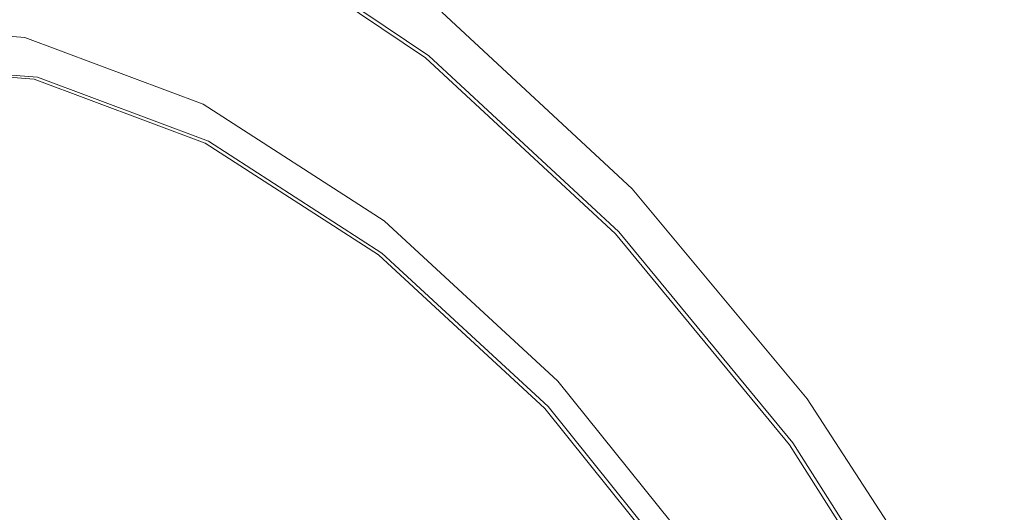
# Model space of a CAD drawing. Header units: inches. Extents: x 0.6 to 16.3, y 0.2 to 11.5.
# Tile 37 of 53: x 12.5608 to 12.6656, y 8.3667 to 8.4191. Entities that reach past the tile are written whole.
import ezdxf

# ---------------------------------------------------------------- set-up
doc = ezdxf.new("R2010")
doc.units = ezdxf.units.IN
doc.header["$MEASUREMENT"] = 0

msp = doc.modelspace()

# ---------------------------------------------------------------- linework, layer by layer
at = {"color": 7, "linetype": 'Continuous', "lineweight": 15, "flags": 128}
for points in [[(12.65678896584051, 8.188351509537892), (12.6614873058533, 8.191447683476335), (12.6736251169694, 8.204403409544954), (12.68189225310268, 8.222077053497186), (12.685925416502, 8.24369195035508), (12.68554737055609, 8.268298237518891), (12.68077472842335, 8.294814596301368), (12.67181722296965, 8.32207577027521), (12.65906849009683, 8.348883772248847), (12.64308877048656, 8.374060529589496), (12.6245802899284, 8.396499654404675), (12.6043564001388, 8.415215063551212), (12.58330583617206, 8.42938431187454), (12.56235366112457, 8.438384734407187), (12.54242061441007, 8.441820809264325)], [(12.65678896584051, 8.188351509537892), (12.6614873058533, 8.191447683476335), (12.6736251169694, 8.204403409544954), (12.68189225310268, 8.222077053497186), (12.685925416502, 8.24369195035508), (12.68554737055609, 8.268298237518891), (12.68077472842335, 8.294814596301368), (12.67181722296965, 8.32207577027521), (12.65906849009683, 8.348883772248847), (12.64308877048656, 8.374060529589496), (12.6245802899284, 8.396499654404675), (12.6043564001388, 8.415215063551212), (12.58330583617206, 8.42938431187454), (12.56235366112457, 8.438384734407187), (12.54242061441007, 8.441820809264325)], [(12.67146366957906, 8.321871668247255), (12.65871493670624, 8.348679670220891), (12.64273521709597, 8.37385642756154), (12.62422673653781, 8.396295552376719), (12.60400284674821, 8.415010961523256), (12.58295228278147, 8.429180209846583)], [(12.67146366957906, 8.321871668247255), (12.65871493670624, 8.348679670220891), (12.64273521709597, 8.37385642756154), (12.62422673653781, 8.396295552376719), (12.60400284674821, 8.415010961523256), (12.58295228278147, 8.429180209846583)], [(12.67408224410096, 8.327064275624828), (12.66083885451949, 8.3537417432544), (12.64458954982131, 8.378743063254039), (12.62598000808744, 8.401074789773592), (12.60574969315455, 8.419849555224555)], [(12.67408224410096, 8.327064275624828), (12.66083885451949, 8.3537417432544), (12.64458954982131, 8.378743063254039), (12.62598000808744, 8.401074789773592), (12.60574969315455, 8.419849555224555)], [(12.6659888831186, 8.287028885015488), (12.65939481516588, 8.311756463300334), (12.64880041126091, 8.336473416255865), (12.63477681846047, 8.359847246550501), (12.61808005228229, 8.380617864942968), (12.59961023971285, 8.397665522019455), (12.58036309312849, 8.410071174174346), (12.56137623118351, 8.41716602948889), (12.54367324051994, 8.41856760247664), (12.52820849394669, 8.41420033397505), (12.51581569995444, 8.404299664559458), (12.50716295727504, 8.389399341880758), (12.50271673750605, 8.370302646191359), (12.50271673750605, 8.348039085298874), (12.50716295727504, 8.323808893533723), (12.51581569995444, 8.29891832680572), (12.5282084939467, 8.274709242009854), (12.54367324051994, 8.252486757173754)], [(12.6659888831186, 8.287028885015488), (12.65939481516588, 8.311756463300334), (12.64880041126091, 8.336473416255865), (12.63477681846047, 8.359847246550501), (12.61808005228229, 8.380617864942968), (12.59961023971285, 8.397665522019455), (12.58036309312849, 8.410071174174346), (12.56137623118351, 8.41716602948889), (12.54367324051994, 8.41856760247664), (12.52820849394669, 8.41420033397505), (12.51581569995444, 8.404299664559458), (12.50716295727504, 8.389399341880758), (12.50271673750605, 8.370302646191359), (12.50271673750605, 8.348039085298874), (12.50716295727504, 8.323808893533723), (12.51581569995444, 8.29891832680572), (12.5282084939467, 8.274709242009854), (12.54367324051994, 8.252486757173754)], [(12.66474071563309, 8.265636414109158), (12.662596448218, 8.288058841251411), (12.65627924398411, 8.311748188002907), (12.64612966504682, 8.335427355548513), (12.63269487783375, 8.35781979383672), (12.61669915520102, 8.377718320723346), (12.59900483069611, 8.394050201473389), (12.58056580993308, 8.405934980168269), (12.56237614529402, 8.412731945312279), (12.54541644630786, 8.414074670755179), (12.53060101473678, 8.409890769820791), (12.51872855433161, 8.400405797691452), (12.51043911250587, 8.386131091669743), (12.50617957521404, 8.367836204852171), (12.50617957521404, 8.34650741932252), (12.51043911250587, 8.323294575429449), (12.51872855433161, 8.29944908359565), (12.53060101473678, 8.276256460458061), (12.54541644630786, 8.254967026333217)], [(12.66474071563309, 8.265636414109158), (12.662596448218, 8.288058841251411), (12.65627924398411, 8.311748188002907), (12.64612966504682, 8.335427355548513), (12.63269487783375, 8.35781979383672), (12.61669915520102, 8.377718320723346), (12.59900483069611, 8.394050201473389), (12.58056580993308, 8.405934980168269), (12.56237614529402, 8.412731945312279), (12.54541644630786, 8.414074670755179), (12.53060101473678, 8.409890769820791), (12.51872855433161, 8.400405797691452), (12.51043911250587, 8.386131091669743), (12.50617957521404, 8.367836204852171), (12.50617957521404, 8.34650741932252), (12.51043911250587, 8.323294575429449), (12.51872855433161, 8.29944908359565), (12.53060101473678, 8.276256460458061), (12.54541644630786, 8.254967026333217)], [(12.66509426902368, 8.265840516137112), (12.66295000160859, 8.288262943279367), (12.65663279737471, 8.311952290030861), (12.64648321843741, 8.335631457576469), (12.63304843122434, 8.358023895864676), (12.61705270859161, 8.377922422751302), (12.5993583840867, 8.394254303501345), (12.58091936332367, 8.406139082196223), (12.56272969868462, 8.412936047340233), (12.54576999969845, 8.414278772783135), (12.53095456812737, 8.410094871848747), (12.52929932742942, 8.409193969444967)], [(12.66509426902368, 8.265840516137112), (12.66295000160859, 8.288262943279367), (12.65663279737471, 8.311952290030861), (12.64648321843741, 8.335631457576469), (12.63304843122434, 8.358023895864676), (12.61705270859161, 8.377922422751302), (12.5993583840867, 8.394254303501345), (12.58091936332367, 8.406139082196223), (12.56272969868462, 8.412936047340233), (12.54576999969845, 8.414278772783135), (12.53095456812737, 8.410094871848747), (12.52929932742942, 8.409193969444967)]]:
    msp.add_lwpolyline(points, dxfattribs=at)
at = {"color": 7, "linetype": 'Continuous', "lineweight": 15}
msp.add_open_spline([(11.79793774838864, 8.875935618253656), (11.79723911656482, 8.87526361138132), (11.78474199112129, 8.86324275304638), (11.76336257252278, 8.835896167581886), (11.73420301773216, 8.793755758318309), (11.70878665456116, 8.747172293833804), (11.68678291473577, 8.696937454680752), (11.66841912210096, 8.64309953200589), (11.65375212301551, 8.585939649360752), (11.64285958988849, 8.525703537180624), (11.63578653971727, 8.462667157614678), (11.63255997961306, 8.397113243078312), (11.63318646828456, 8.329334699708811), (11.63765434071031, 8.259629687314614), (11.6459348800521, 8.188300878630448), (11.65798382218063, 8.115653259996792), (11.67374191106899, 8.041995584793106), (11.69313531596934, 7.96763971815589), (11.71607596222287, 7.892899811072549), (11.74246184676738, 7.818091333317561), (11.77217737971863, 7.743529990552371), (11.80509377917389, 7.669530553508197), (11.84106953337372, 7.596405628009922), (11.87995093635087, 7.524464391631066), (11.92157263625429, 7.454011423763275), (11.96575817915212, 7.385345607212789), (12.01232089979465, 7.318758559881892), (12.06106482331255, 7.254533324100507), (12.11178569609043, 7.192943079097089), (12.16427170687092, 7.134250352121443), (12.21830441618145, 7.07870603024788), (12.2736596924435, 7.026548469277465), (12.33010862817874, 6.978002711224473), (12.38741839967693, 6.933279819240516), (12.44535302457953, 6.892576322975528), (12.50367394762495, 6.856073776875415), (12.56214041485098, 6.823938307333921), (12.62050854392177, 6.796320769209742), (12.67853091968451, 6.773355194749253), (12.73595549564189, 6.755159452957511), (12.79252978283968, 6.741823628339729), (12.84798639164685, 6.733441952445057), (12.9020982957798, 6.729980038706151), (12.95447880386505, 6.731751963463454), (12.99791666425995, 6.736772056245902), (13.02298987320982, 6.743161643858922), (13.03197458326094, 6.745451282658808)], degree=3, knots=[0, 0, 0, 0, 0.001367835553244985, 0.0244678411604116, 0.04763733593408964, 0.07088614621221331, 0.09421267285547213, 0.117607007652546, 0.1410548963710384, 0.1645412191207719, 0.1880523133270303, 0.2115770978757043, 0.2351073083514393, 0.2586358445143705, 0.2821595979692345, 0.305676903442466, 0.3291870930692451, 0.3526901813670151, 0.3761866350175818, 0.3996772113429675, 0.4231628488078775, 0.4466445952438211, 0.4701235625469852, 0.4936008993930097, 0.5170777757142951, 0.5405552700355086, 0.5640342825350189, 0.587516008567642, 0.6110016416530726, 0.6344923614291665, 0.6579893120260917, 0.6814935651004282, 0.7050060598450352, 0.7285275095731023, 0.7520582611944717, 0.7755980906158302, 0.7991459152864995, 0.8226994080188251, 0.846253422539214, 0.8698000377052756, 0.8933291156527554, 0.916827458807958, 0.9402794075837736, 0.9636685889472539, 0.986981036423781, 0.9999999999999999, 0.9999999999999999, 0.9999999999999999, 0.9999999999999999], dxfattribs=at)

doc.saveas('drawing.dxf')
